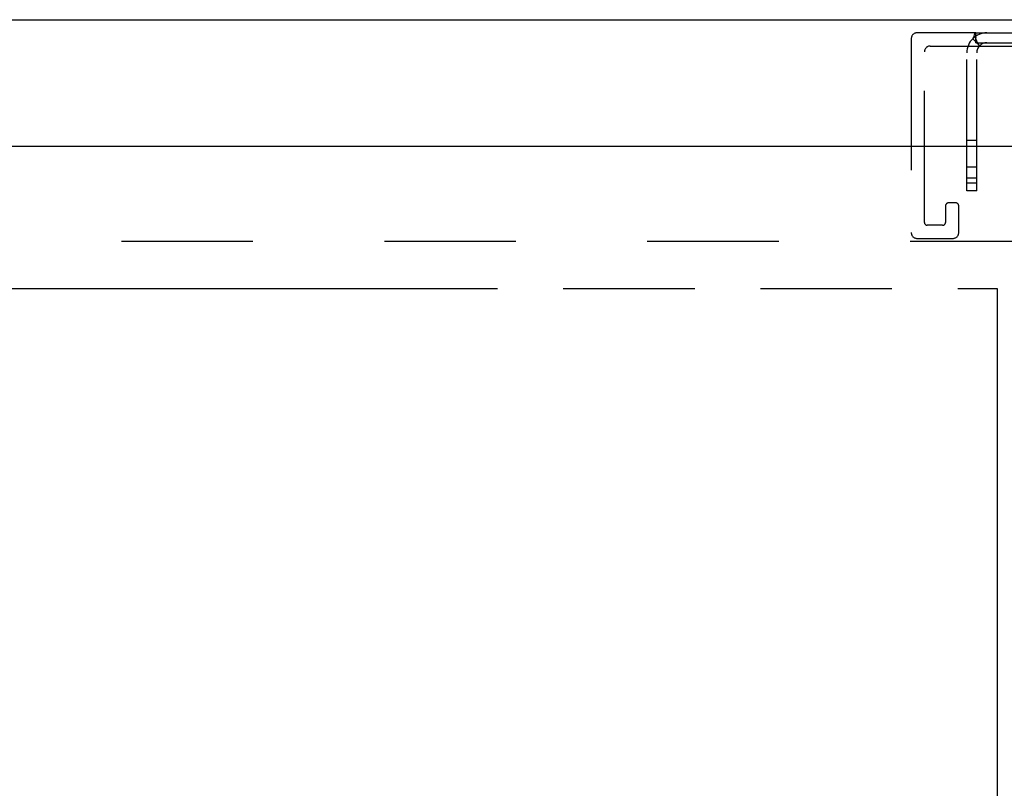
# Model space of a CAD drawing. Header units: inches. Extents: x 0 to 189, y 0 to 122.
# Tile 35 of 44: x 78.5 to 86.28, y 79.92 to 85.99. Entities that reach past the tile are written whole.
import ezdxf

# ---------------------------------------------------------------- set-up
doc = ezdxf.new("R2010")
doc.units = ezdxf.units.IN
doc.header["$LTSCALE"] = 10.388889
doc.header["$MEASUREMENT"] = 0
doc.linetypes.add('HIDDEN', pattern=[0.2, 0.1, -0.1])
doc.linetypes.add('PHANTOM', pattern=[0.8, 0.45, -0.05, 0.1, -0.05, 0.1, -0.05])
doc.layers.get('0').update_dxf_attribs({"linetype": 'CONTINUOUS'})
for name, color, linetype in [('AVAIL_DOOR_SPACE', 7, 'CONTINUOUS'), ('DEFAULT_2', 8, 'HIDDEN'), ('DIMENSIONS', 7, 'CONTINUOUS')]:
    doc.layers.add(name, color=color, linetype=linetype)
doc.styles.get("Standard").update_dxf_attribs({"font": 'arial.ttf'})
doc.dimstyles.new('DIMSTYLE_1', dxfattribs={"dimtxt": 0.833333, "dimasz": 1.111111, "dimexe": 0.09, "dimexo": 0.07, "dimgap": 0.0375, "dimtad": 0, "dimtih": 1, "dimtoh": 1, "dimzin": 4, "dimdsep": 46, "dimtxsty": 'Standard', "dimblk": '_FILLED', "dimblk1": '_FILLED', "dimblk2": '_FILLED', "dimcen": 0.09, "dimazin": 1, "dimtfac": 1, "dimtdec": 3, "dimtofl": 0, "dimtmove": 0, "dimatfit": 3, "dimldrblk": '_FILLED', "dimfxl": 0, "dimtolj": 1, "dimtzin": 4, "dimarcsym": 0})

# ---------------------------------------------------------------- blocks, each defined once
blk = doc.blocks.new('_FILLED')
at = {"color": 0, "linetype": 'ByBlock'}
blk.add_solid([(0, 0), (-1, 0.2), (-1, -0.2)], dxfattribs=at)
blk = doc.blocks.new('*D8')
at = {"layer": 'DIMENSIONS', "color": 2, "linetype": 'Continuous'}
for p, q in [((73.5446, 83.8668), (73.5446, 47.4552)), ((73.5446, 9.3768), (73.5446, 45.7885))]:
    blk.add_line(p, q, dxfattribs=at)
at = {"layer": 'DIMENSIONS', "color": 2, "linetype": 'Continuous', "xscale": 1.1111111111, "yscale": 1.1111111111, "zscale": 1.1111111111}
for p, rotation in [((73.5446, 83.8668), 90), ((73.5446, 9.3768), 270)]:
    blk.add_blockref('_FILLED', p, dxfattribs=dict(at, rotation=rotation))
at = {"layer": 'DIMENSIONS', "color": 2, "linetype": 'Continuous', "insert": (73.5446, 47.0385), "char_height": 0.83333, "width": 2.91202, "attachment_point": 2, "line_spacing_factor": 0.9}
blk.add_mtext('74.49', dxfattribs=at)
blk = doc.blocks.new('*D11')
at = {"layer": 'DIMENSIONS', "color": 2, "linetype": 'Continuous'}
for p, q in [((69.2859, 65.0186), (75.8805, 65.0186)), ((86.2204, 65.0186), (79.6258, 65.0186))]:
    blk.add_line(p, q, dxfattribs=at)
at = {"layer": 'DIMENSIONS', "color": 2, "linetype": 'Continuous', "xscale": 1.1111111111, "yscale": 1.1111111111, "zscale": 1.1111111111, "rotation": 180}
blk.add_blockref('_FILLED', (69.2859, 65.0186), dxfattribs=at)
at = {"layer": 'DIMENSIONS', "color": 2, "linetype": 'Continuous', "xscale": 1.1111111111, "yscale": 1.1111111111, "zscale": 1.1111111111}
blk.add_blockref('_FILLED', (86.2204, 65.0186), dxfattribs=at)
at = {"layer": 'DIMENSIONS', "color": 2, "linetype": 'Continuous', "insert": (77.7532, 65.4353), "char_height": 0.83333, "width": 2.91202, "attachment_point": 2, "line_spacing_factor": 0.9}
blk.add_mtext('16.93', dxfattribs=at)
blk = doc.blocks.new('*D12')
at = {"layer": 'DIMENSIONS', "color": 2, "linetype": 'Continuous'}
for p, q in [((86.2204, 63.1497), (83.913, 63.1497)), ((89.8454, 63.1497), (92.0676, 63.1497))]:
    blk.add_line(p, q, dxfattribs=at)
at = {"layer": 'DIMENSIONS', "color": 2, "linetype": 'Continuous', "xscale": 1.1111111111, "yscale": 1.1111111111, "zscale": 1.1111111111}
blk.add_blockref('_FILLED', (86.2204, 63.1497), dxfattribs=at)
at = {"layer": 'DIMENSIONS', "color": 2, "linetype": 'Continuous', "xscale": 1.1111111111, "yscale": 1.1111111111, "zscale": 1.1111111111, "rotation": 180}
blk.add_blockref('_FILLED', (89.8454, 63.1497), dxfattribs=at)
at = {"layer": 'DIMENSIONS', "color": 2, "linetype": 'Continuous', "insert": (83.4964, 63.5664), "char_height": 0.83333, "width": 2.26456, "attachment_point": 3, "line_spacing_factor": 0.9}
blk.add_mtext('3.63', dxfattribs=at)

msp = doc.modelspace()

# ---------------------------------------------------------------- linework, layer by layer
at = {"color": 3, "linetype": 'Continuous'}
for p, q in [((67.2129, 85.9918), (90.7309, 85.9918)), ((67.5359, 84.9918), (89.8454, 84.9918))]:
    msp.add_line(p, q, dxfattribs=at)
at = {"layer": 'AVAIL_DOOR_SPACE', "color": 40, "linetype": 'PHANTOM'}
for p, q in [((69.2859, 83.8668), (86.2204, 83.8668)), ((86.2204, 83.8668), (86.2204, 47.4968))]:
    msp.add_line(p, q, dxfattribs=at)
at = {"layer": 'DEFAULT_2', "color": 8, "linetype": 'HIDDEN'}
for p, q in [((85.5413, 85.8418), (85.5413, 84.3088)), ((86.0512, 85.8878), (85.5873, 85.8878)), ((86.0272, 85.8415), (86.0823, 85.7864)), ((86.0512, 85.8098), (86.0512, 85.8878)), ((86.0512, 85.8878), (87.9106, 85.8878)), ((85.6913, 85.7838), (87.0163, 85.7838)), ((86.0512, 85.8098), (87.9106, 85.8098)), ((86.0766, 85.792), (86.0767, 85.7919)), ((85.6453, 84.3898), (85.6453, 85.7378)), ((85.9809, 84.6378), (85.9809, 85.7298)), ((86.0589, 84.6378), (86.0589, 85.7298)), ((86.0589, 85.0358), (85.9809, 85.0358)), ((86.0589, 84.8253), (85.9809, 84.8253)), ((86.0589, 84.7398), (85.9809, 84.7398)), ((86.0589, 84.7003), (85.9809, 84.7003)), ((86.0589, 84.6378), (85.9809, 84.6378)), ((85.8123, 84.5208), (85.8123, 84.3898)), ((85.8933, 84.5438), (85.8353, 84.5438)), ((85.9163, 84.3088), (85.9163, 84.5208)), ((85.7893, 84.3668), (85.6683, 84.3668)), ((68.9109, 84.2418), (89.0329, 84.2418)), ((85.5873, 84.2628), (85.8703, 84.2628))]:
    msp.add_line(p, q, dxfattribs=at)
for points in [[(86.0272, 85.8415), (86.0298, 85.8448), (86.0321, 85.8488), (86.0341, 85.8533), (86.0358, 85.8581), (86.0372, 85.8628)], [(86.0372, 85.8628), (86.0398, 85.8716), (86.0411, 85.8755), (86.0424, 85.8791), (86.0439, 85.8821), (86.0454, 85.8846), (86.0472, 85.8864), (86.0491, 85.8875), (86.0512, 85.8878)], [(86.0513, 85.8498), (86.0512, 85.8501), (86.0512, 85.8506), (86.0511, 85.8507), (86.0511, 85.8506), (86.0512, 85.8502), (86.0512, 85.8496), (86.0512, 85.8489), (86.0512, 85.8481)], [(86.0767, 85.7919), (86.0764, 85.7922), (86.076, 85.7927), (86.0755, 85.7934), (86.075, 85.7941), (86.0744, 85.7949), (86.0738, 85.7958), (86.0732, 85.7966), (86.0726, 85.7976), (86.072, 85.7985), (86.0714, 85.7995), (86.0707, 85.8005), (86.0701, 85.8015), (86.0695, 85.8025), (86.0689, 85.8036), (86.0682, 85.8046), (86.0676, 85.8057), (86.067, 85.8068), (86.0664, 85.8079), (86.0658, 85.8091), (86.0652, 85.8102), (86.0646, 85.8114), (86.064, 85.8126), (86.0634, 85.8139), (86.0628, 85.8152), (86.0621, 85.8165), (86.0615, 85.8179), (86.0609, 85.8193), (86.0603, 85.8207), (86.0596, 85.8221), (86.0591, 85.8235), (86.0585, 85.8249), (86.058, 85.8262), (86.0575, 85.8275), (86.057, 85.8288), (86.0565, 85.8301), (86.0561, 85.8313), (86.0557, 85.8326), (86.0553, 85.8338), (86.0549, 85.835), (86.0545, 85.8362), (86.0542, 85.8373), (86.0538, 85.8385), (86.0535, 85.8396), (86.0532, 85.8407), (86.0529, 85.8418), (86.0527, 85.8429), (86.0524, 85.8439), (86.0522, 85.8449), (86.052, 85.8459), (86.0518, 85.8469), (86.0516, 85.8478), (86.0514, 85.8487), (86.0513, 85.8495), (86.0513, 85.8498)], [(86.0772, 85.7903), (86.0735, 85.7942), (86.0714, 85.7963), (86.0691, 85.7986), (86.0667, 85.801), (86.0641, 85.8033), (86.0614, 85.8054), (86.0586, 85.8073), (86.056, 85.8087), (86.0535, 85.8095), (86.0512, 85.8098)], [(86.0745, 85.7943), (86.0751, 85.7936), (86.0757, 85.793), (86.0761, 85.7925), (86.0765, 85.7922), (86.0766, 85.792)], [(86.0823, 85.7864), (86.0819, 85.7863), (86.0811, 85.7867), (86.0801, 85.7874), (86.0788, 85.7886), (86.0772, 85.7903)]]:
    msp.add_lwpolyline(points, dxfattribs=at)
for centre, radius, start, end in [((85.5873, 85.8418), 0.046, 90, 180), ((86.1389, 85.7298), 0.158, 90, 180), ((85.6913, 85.7378), 0.046, 90, 180), ((86.1389, 85.7298), 0.08, 90, 180), ((85.8353, 84.5208), 0.023, 90, 180), ((85.8933, 84.5208), 0.023, 0, 90), ((85.6683, 84.3898), 0.023, 180, 270), ((85.7893, 84.3898), 0.023, 270, 360), ((85.5873, 84.3088), 0.046, 180, 270), ((85.8703, 84.3088), 0.046, 270, 360)]:
    msp.add_arc(centre, radius, start, end, dxfattribs=at)

# ---------------------------------------------------------------- dimensions: what is measured, and where the dimension line sits
at = {"layer": 'DIMENSIONS', "color": 2, "linetype": 'Continuous'}
for base, p1, p2, picture, middle in [((86.2204, 65.0186), (69.2859, 83.8668), (86.2204, 83.8668), '*D11', (77.7886, 65.014)), ((89.8454052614, 63.1497060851), (86.2204052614, 83.8668167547), (89.8454052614, 8.3558167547), '*D12', (82.3629916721, 63.1450590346))]:
    dim = msp.add_linear_dim(base=base, p1=p1, p2=p2, text='<>\\P[]', dimstyle='DIMSTYLE_1', dxfattribs=at)
    dim.commit()
    dim.dimension.update_dxf_attribs({"geometry": picture, "text_midpoint": middle, "dimtype": 160})
dim = msp.add_linear_dim(base=(73.5446, 9.3768), p1=(86.2204, 83.8668), p2=(86.2204, 9.3768), angle=270, text='<>\\P[]', dimstyle='DIMSTYLE_1', dxfattribs=at)
dim.commit()
dim.dimension.update_dxf_attribs({"geometry": '*D8', "text_midpoint": (73.5444, 46.6172), "dimtype": 160})

doc.saveas('drawing.dxf')
